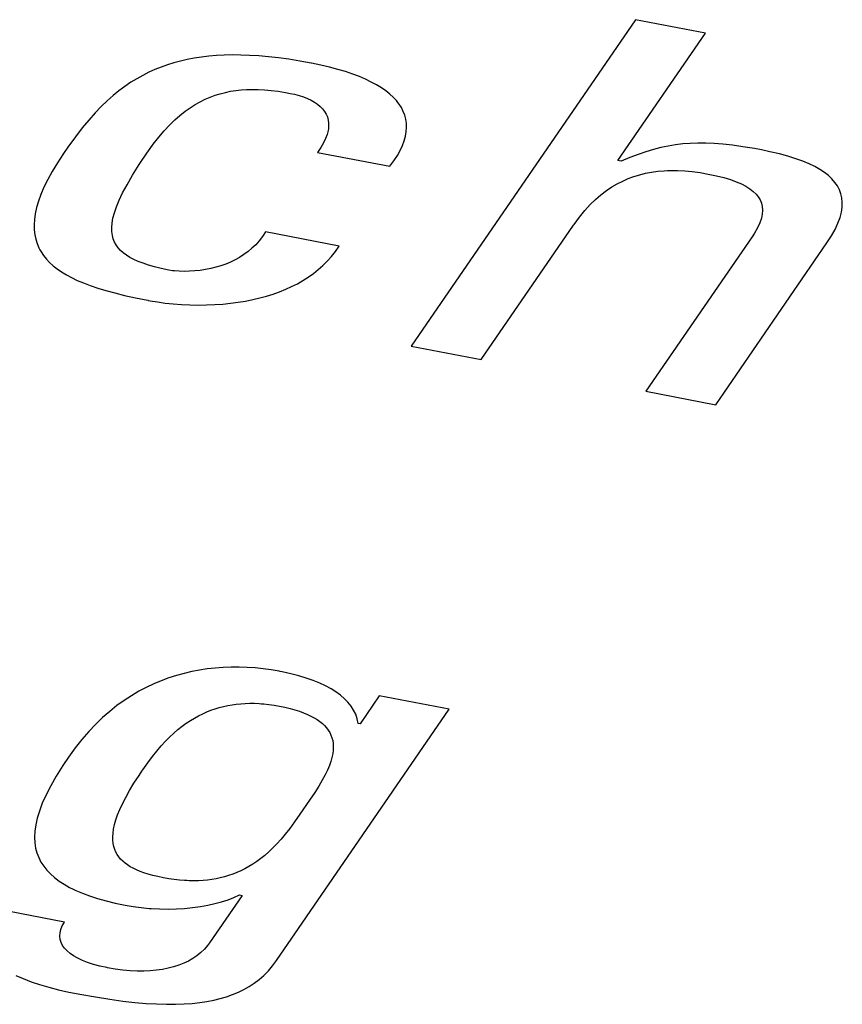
# Model space of a CAD drawing. Extents: x -841 to -216, y -127 to 601.
# Tile 178 of 201: x -297.62 to -295.54, y 504.02 to 506.51. Entities that reach past the tile are written whole.
import ezdxf

# ---------------------------------------------------------------- set-up
doc = ezdxf.new("R2010")
doc.units = 0
doc.header["$LTSCALE"] = 23.1
doc.layers.add('HEATSINK_AM_0', color=7, linetype='CONTINUOUS')

msp = doc.modelspace()

# ---------------------------------------------------------------- linework, layer by layer
at = {"layer": 'HEATSINK_AM_0', "color": 7}
for p, q in [((-296.063, 506.508), (-296.6293, 505.6836)), ((-295.8863, 506.4739), (-296.063, 506.508)), ((-296.1074, 506.1519), (-295.8863, 506.4739)), ((-297.141, 506.4156), (-297.1596, 506.4134)), ((-297.1218, 506.4172), (-297.141, 506.4156)), ((-297.1019, 506.4183), (-297.1218, 506.4172)), ((-297.0813, 506.4188), (-297.1019, 506.4183)), ((-297.0599, 506.4186), (-297.0813, 506.4188)), ((-297.0377, 506.4179), (-297.0599, 506.4186)), ((-297.0145, 506.4165), (-297.0377, 506.4179)), ((-296.9904, 506.4144), (-297.0145, 506.4165)), ((-297.2452, 506.3939), (-297.2612, 506.3883)), ((-297.2289, 506.399), (-297.2452, 506.3939)), ((-297.2123, 506.4034), (-297.2289, 506.399)), ((-297.1952, 506.4073), (-297.2123, 506.4034)), ((-297.1777, 506.4106), (-297.1952, 506.4073)), ((-297.1596, 506.4134), (-297.1777, 506.4106)), ((-296.9652, 506.4116), (-296.9904, 506.4144)), ((-296.9389, 506.408), (-296.9652, 506.4116)), ((-296.9113, 506.4036), (-296.9389, 506.408)), ((-296.8825, 506.3984), (-296.9113, 506.4036)), ((-296.8818, 506.3983), (-296.8825, 506.3984)), ((-296.8581, 506.3933), (-296.8818, 506.3983)), ((-296.8359, 506.3881), (-296.8581, 506.3933)), ((-297.3077, 506.3674), (-297.3229, 506.359)), ((-297.2924, 506.3751), (-297.3077, 506.3674)), ((-297.2769, 506.382), (-297.2924, 506.3751)), ((-297.2612, 506.3883), (-297.2769, 506.382)), ((-296.815, 506.3825), (-296.8359, 506.3881)), ((-296.7955, 506.3767), (-296.815, 506.3825)), ((-296.7774, 506.3705), (-296.7955, 506.3767)), ((-296.7605, 506.3641), (-296.7774, 506.3705)), ((-297.3379, 506.3498), (-297.3528, 506.3396)), ((-297.3229, 506.359), (-297.3379, 506.3498)), ((-296.7449, 506.3574), (-296.7605, 506.3641)), ((-296.7304, 506.3505), (-296.7449, 506.3574)), ((-296.7171, 506.3433), (-296.7304, 506.3505)), ((-296.705, 506.3359), (-296.7171, 506.3433)), ((-297.3827, 506.3164), (-297.3977, 506.3031)), ((-297.3678, 506.3285), (-297.3827, 506.3164)), ((-297.3528, 506.3396), (-297.3678, 506.3285)), ((-297.1372, 506.3125), (-297.1246, 506.3171)), ((-297.1246, 506.3171), (-297.1118, 506.3211)), ((-297.1118, 506.3211), (-297.099, 506.3244)), ((-297.099, 506.3244), (-297.086, 506.3271)), ((-297.086, 506.3271), (-297.0728, 506.3292)), ((-297.0728, 506.3292), (-297.0592, 506.3307)), ((-297.0592, 506.3307), (-297.0453, 506.3316)), ((-297.0453, 506.3316), (-297.0309, 506.332)), ((-297.0309, 506.332), (-297.0159, 506.3317)), ((-297.0159, 506.3317), (-297.0002, 506.3308)), ((-297.0002, 506.3308), (-296.9836, 506.3293)), ((-296.9836, 506.3293), (-296.966, 506.3271)), ((-296.966, 506.3271), (-296.947, 506.324)), ((-296.947, 506.324), (-296.9351, 506.3218)), ((-296.9351, 506.3218), (-296.9245, 506.3196)), ((-296.9245, 506.3196), (-296.913, 506.3165)), ((-296.913, 506.3165), (-296.9021, 506.3129)), ((-296.6939, 506.3282), (-296.705, 506.3359)), ((-296.6839, 506.3202), (-296.6939, 506.3282)), ((-296.675, 506.312), (-296.6839, 506.3202)), ((-297.3977, 506.3031), (-297.4129, 506.2884)), ((-297.1878, 506.2856), (-297.1751, 506.2937)), ((-297.1751, 506.2937), (-297.1624, 506.3008)), ((-297.1624, 506.3008), (-297.1498, 506.307)), ((-297.1498, 506.307), (-297.1372, 506.3125)), ((-296.9021, 506.3129), (-296.892, 506.3089)), ((-296.892, 506.3089), (-296.8827, 506.3045)), ((-296.8827, 506.3045), (-296.8741, 506.2996)), ((-296.8741, 506.2996), (-296.8665, 506.2944)), ((-296.8665, 506.2944), (-296.8597, 506.2888)), ((-296.6671, 506.3035), (-296.675, 506.312)), ((-296.6635, 506.2992), (-296.6671, 506.3035)), ((-296.6602, 506.2948), (-296.6635, 506.2992)), ((-296.6544, 506.2858), (-296.6602, 506.2948)), ((-297.4283, 506.2723), (-297.4442, 506.2544)), ((-297.4129, 506.2884), (-297.4283, 506.2723)), ((-297.2268, 506.2547), (-297.2137, 506.2662)), ((-297.2137, 506.2662), (-297.2007, 506.2765)), ((-297.2007, 506.2765), (-297.1878, 506.2856)), ((-296.8597, 506.2888), (-296.8537, 506.2827)), ((-296.8537, 506.2827), (-296.8487, 506.2763)), ((-296.8487, 506.2763), (-296.8446, 506.2694)), ((-296.8446, 506.2694), (-296.8414, 506.2622)), ((-296.6497, 506.2764), (-296.6544, 506.2858)), ((-296.6459, 506.2668), (-296.6497, 506.2764)), ((-296.6433, 506.2569), (-296.6459, 506.2668)), ((-297.4442, 506.2544), (-297.4606, 506.2344)), ((-297.2535, 506.2274), (-297.2401, 506.2418)), ((-297.2401, 506.2418), (-297.2268, 506.2547)), ((-296.8414, 506.2622), (-296.8393, 506.2544)), ((-296.8393, 506.2544), (-296.8382, 506.2462)), ((-296.8382, 506.2462), (-296.8383, 506.2374)), ((-296.6417, 506.2467), (-296.6433, 506.2569)), ((-296.6413, 506.2361), (-296.6417, 506.2467)), ((-297.4606, 506.2344), (-297.478, 506.2118)), ((-297.2672, 506.2115), (-297.2535, 506.2274)), ((-296.842, 506.2183), (-296.8459, 506.2079)), ((-296.8395, 506.2281), (-296.842, 506.2183)), ((-296.8387, 506.2328), (-296.8395, 506.2281)), ((-296.8383, 506.2374), (-296.8387, 506.2328)), ((-296.6439, 506.2138), (-296.642, 506.2251)), ((-296.642, 506.2251), (-296.6413, 506.2361)), ((-297.478, 506.2118), (-297.497, 506.1856)), ((-297.2952, 506.1741), (-297.2811, 506.1937)), ((-297.2811, 506.1937), (-297.2672, 506.2115)), ((-296.8512, 506.1969), (-296.8581, 506.1852)), ((-296.8459, 506.2079), (-296.8512, 506.1969)), ((-296.6515, 506.1901), (-296.6471, 506.2022)), ((-296.6471, 506.2022), (-296.6439, 506.2138)), ((-295.962, 506.1918), (-295.9804, 506.1888)), ((-295.9434, 506.194), (-295.962, 506.1918)), ((-295.9246, 506.1954), (-295.9434, 506.194)), ((-295.9053, 506.1961), (-295.9246, 506.1954)), ((-295.8853, 506.196), (-295.9053, 506.1961)), ((-295.8643, 506.1951), (-295.8853, 506.196)), ((-295.842, 506.1934), (-295.8643, 506.1951)), ((-295.8179, 506.1908), (-295.842, 506.1934)), ((-297.5079, 506.1698), (-297.5232, 506.1467)), ((-297.497, 506.1856), (-297.5079, 506.1698)), ((-297.3167, 506.1419), (-297.2958, 506.1731)), ((-297.2958, 506.1731), (-297.2952, 506.1741)), ((-296.8581, 506.1852), (-296.8666, 506.1729)), ((-296.8666, 506.1729), (-296.6833, 506.1376)), ((-296.6645, 506.1647), (-296.6573, 506.1776)), ((-296.6573, 506.1776), (-296.6515, 506.1901)), ((-296.0565, 506.1678), (-296.0771, 506.1597)), ((-296.0367, 506.1746), (-296.0565, 506.1678)), ((-296.0176, 506.1803), (-296.0367, 506.1746)), ((-295.9989, 506.185), (-296.0176, 506.1803)), ((-295.9804, 506.1888), (-295.9989, 506.185)), ((-295.7917, 506.1871), (-295.8179, 506.1908)), ((-295.7625, 506.1823), (-295.7917, 506.1871)), ((-295.7448, 506.179), (-295.7625, 506.1823)), ((-295.7235, 506.1746), (-295.7448, 506.179)), ((-295.6996, 506.169), (-295.7235, 506.1746)), ((-295.6778, 506.1631), (-295.6996, 506.169)), ((-297.5232, 506.1467), (-297.5365, 506.1249)), ((-297.3337, 506.1149), (-297.3167, 506.1419)), ((-296.6833, 506.1376), (-296.6732, 506.1513)), ((-296.6732, 506.1513), (-296.6645, 506.1647)), ((-296.0989, 506.1503), (-296.1074, 506.1519)), ((-296.0771, 506.1597), (-296.0989, 506.1503)), ((-295.6582, 506.1569), (-295.6778, 506.1631)), ((-295.6404, 506.1505), (-295.6582, 506.1569)), ((-295.6244, 506.1438), (-295.6404, 506.1505)), ((-295.61, 506.1368), (-295.6244, 506.1438)), ((-297.5365, 506.1249), (-297.5478, 506.1043)), ((-296.0668, 506.1119), (-296.0523, 506.1164)), ((-296.0523, 506.1164), (-296.0375, 506.12)), ((-296.0375, 506.12), (-296.0223, 506.1229)), ((-296.0223, 506.1229), (-296.0067, 506.1251)), ((-296.0067, 506.1251), (-295.9906, 506.1265)), ((-295.9906, 506.1265), (-295.9823, 506.1269)), ((-295.9823, 506.1269), (-295.9739, 506.1272)), ((-295.9739, 506.1272), (-295.9565, 506.1271)), ((-295.9565, 506.1271), (-295.9385, 506.1262)), ((-295.9385, 506.1262), (-295.9196, 506.1244)), ((-295.9196, 506.1244), (-295.8999, 506.1218)), ((-295.8999, 506.1218), (-295.8792, 506.1182)), ((-295.8792, 506.1182), (-295.8583, 506.1138)), ((-295.5971, 506.1296), (-295.61, 506.1368)), ((-295.5856, 506.122), (-295.5971, 506.1296)), ((-295.5755, 506.1141), (-295.5856, 506.122)), ((-297.5478, 506.1043), (-297.5573, 506.085)), ((-297.3475, 506.0912), (-297.3337, 506.1149)), ((-296.1229, 506.0854), (-296.1091, 506.0935)), ((-296.1091, 506.0935), (-296.0952, 506.1005)), ((-296.0952, 506.1005), (-296.0811, 506.1067)), ((-296.0811, 506.1067), (-296.0668, 506.1119)), ((-295.8583, 506.1138), (-295.8396, 506.109)), ((-295.8396, 506.109), (-295.823, 506.104)), ((-295.823, 506.104), (-295.8083, 506.0987)), ((-295.8083, 506.0987), (-295.7954, 506.0931)), ((-295.7954, 506.0931), (-295.784, 506.0872)), ((-295.5667, 506.1058), (-295.5755, 506.1141)), ((-295.5591, 506.0971), (-295.5667, 506.1058)), ((-295.5528, 506.088), (-295.5591, 506.0971)), ((-297.5652, 506.0667), (-297.5714, 506.0495)), ((-297.5573, 506.085), (-297.5652, 506.0667)), ((-297.3675, 506.0517), (-297.3587, 506.0703)), ((-297.3587, 506.0703), (-297.3475, 506.0912)), ((-296.1502, 506.0657), (-296.1366, 506.0762)), ((-296.1366, 506.0762), (-296.1229, 506.0854)), ((-295.784, 506.0872), (-295.7789, 506.0841)), ((-295.7789, 506.0841), (-295.7741, 506.0809)), ((-295.7741, 506.0809), (-295.7656, 506.0744)), ((-295.7656, 506.0744), (-295.7585, 506.0676)), ((-295.7585, 506.0676), (-295.7527, 506.0604)), ((-295.5478, 506.0784), (-295.5528, 506.088)), ((-295.544, 506.0683), (-295.5478, 506.0784)), ((-295.5416, 506.0576), (-295.544, 506.0683)), ((-297.5714, 506.0495), (-297.5762, 506.0333)), ((-297.3744, 506.0351), (-297.3675, 506.0517)), ((-296.1773, 506.0408), (-296.1638, 506.054)), ((-296.1638, 506.054), (-296.1502, 506.0657)), ((-295.7527, 506.0604), (-295.7481, 506.0528)), ((-295.7481, 506.0528), (-295.7448, 506.0447)), ((-295.7448, 506.0447), (-295.7427, 506.0361)), ((-295.5405, 506.0463), (-295.5416, 506.0576)), ((-295.5409, 506.0343), (-295.5405, 506.0463)), ((-297.5795, 506.018), (-297.5816, 506.0036)), ((-297.5762, 506.0333), (-297.5795, 506.018)), ((-297.3831, 506.0065), (-297.3795, 506.0201)), ((-297.3795, 506.0201), (-297.3744, 506.0351)), ((-296.2045, 506.0094), (-296.1909, 506.026)), ((-296.1909, 506.026), (-296.1773, 506.0408)), ((-295.7428, 506.0171), (-295.745, 506.0065)), ((-295.742, 506.0269), (-295.7428, 506.0171)), ((-295.7427, 506.0361), (-295.742, 506.0269)), ((-295.5463, 506.008), (-295.5428, 506.0216)), ((-295.5428, 506.0216), (-295.5409, 506.0343)), ((-297.5816, 506.0036), (-297.5824, 505.99)), ((-297.3861, 505.983), (-297.3852, 505.9942)), ((-297.3852, 505.9942), (-297.3831, 506.0065)), ((-296.2181, 505.9907), (-296.2045, 506.0094)), ((-295.749, 505.995), (-295.7547, 505.9825)), ((-295.745, 506.0065), (-295.749, 505.995)), ((-295.5586, 505.9781), (-295.5515, 505.9936)), ((-295.5515, 505.9936), (-295.5463, 506.008)), ((-297.5824, 505.99), (-297.5821, 505.9771)), ((-297.5821, 505.9771), (-297.5807, 505.9648)), ((-297.3859, 505.9727), (-297.3861, 505.983)), ((-297.3846, 505.9632), (-297.3859, 505.9727)), ((-296.9973, 505.9718), (-297.0051, 505.9602)), ((-296.812, 505.9361), (-296.9973, 505.9718)), ((-296.4525, 505.6495), (-296.2196, 505.9886)), ((-296.2196, 505.9886), (-296.2181, 505.9907)), ((-295.7625, 505.969), (-295.7685, 505.9598)), ((-295.7547, 505.9825), (-295.7625, 505.969)), ((-295.5678, 505.9616), (-295.5586, 505.9781)), ((-297.5807, 505.9648), (-297.5782, 505.9533)), ((-297.5782, 505.9533), (-297.5747, 505.9423)), ((-297.3823, 505.9545), (-297.3846, 505.9632)), ((-297.379, 505.9464), (-297.3823, 505.9545)), ((-297.3749, 505.9389), (-297.379, 505.9464)), ((-297.0134, 505.9495), (-297.0224, 505.9396)), ((-297.0051, 505.9602), (-297.0134, 505.9495)), ((-295.7685, 505.9598), (-296.0367, 505.5693)), ((-295.86, 505.5352), (-295.5792, 505.944)), ((-295.5792, 505.944), (-295.5678, 505.9616)), ((-297.5747, 505.9423), (-297.5702, 505.9318)), ((-297.5702, 505.9318), (-297.5677, 505.9268)), ((-297.5677, 505.9268), (-297.5648, 505.9219)), ((-297.5648, 505.9219), (-297.5585, 505.9124)), ((-297.3698, 505.9319), (-297.3749, 505.9389)), ((-297.3639, 505.9253), (-297.3698, 505.9319)), ((-297.357, 505.919), (-297.3639, 505.9253)), ((-297.3492, 505.9132), (-297.357, 505.919)), ((-297.0417, 505.9222), (-297.0521, 505.9146)), ((-297.0318, 505.9305), (-297.0417, 505.9222)), ((-297.0224, 505.9396), (-297.0318, 505.9305)), ((-296.8311, 505.9101), (-296.8212, 505.9227)), ((-296.8212, 505.9227), (-296.812, 505.9361)), ((-297.5585, 505.9124), (-297.5512, 505.9034)), ((-297.5512, 505.9034), (-297.543, 505.8947)), ((-297.543, 505.8947), (-297.5339, 505.8865)), ((-297.3404, 505.9076), (-297.3492, 505.9132)), ((-297.3305, 505.9024), (-297.3404, 505.9076)), ((-297.3195, 505.8973), (-297.3305, 505.9024)), ((-297.3071, 505.8926), (-297.3195, 505.8973)), ((-297.2934, 505.888), (-297.3071, 505.8926)), ((-297.0858, 505.8958), (-297.0978, 505.8908)), ((-297.0742, 505.9014), (-297.0858, 505.8958)), ((-297.063, 505.9077), (-297.0742, 505.9014)), ((-297.0521, 505.9146), (-297.063, 505.9077)), ((-296.8527, 505.8871), (-296.8416, 505.8982)), ((-296.8416, 505.8982), (-296.8311, 505.9101)), ((-297.5339, 505.8865), (-297.5239, 505.8785)), ((-297.5239, 505.8785), (-297.5128, 505.8709)), ((-297.5128, 505.8709), (-297.5007, 505.8636)), ((-297.278, 505.8836), (-297.2934, 505.888)), ((-297.2609, 505.8794), (-297.278, 505.8836)), ((-297.2417, 505.8754), (-297.2609, 505.8794)), ((-297.2325, 505.874), (-297.2417, 505.8754)), ((-297.2276, 505.8735), (-297.2325, 505.874)), ((-297.2158, 505.8726), (-297.2276, 505.8735)), ((-297.203, 505.8723), (-297.2158, 505.8726)), ((-297.1896, 505.8725), (-297.203, 505.8723)), ((-297.1761, 505.8734), (-297.1896, 505.8725)), ((-297.1625, 505.8748), (-297.1761, 505.8734)), ((-297.1491, 505.8769), (-297.1625, 505.8748)), ((-297.1358, 505.8795), (-297.1491, 505.8769)), ((-297.1228, 505.8827), (-297.1358, 505.8795)), ((-297.1102, 505.8865), (-297.1228, 505.8827)), ((-297.0978, 505.8908), (-297.1102, 505.8865)), ((-296.8768, 505.8668), (-296.8645, 505.8766)), ((-296.8645, 505.8766), (-296.8527, 505.8871)), ((-297.5007, 505.8636), (-297.4875, 505.8565)), ((-297.4875, 505.8565), (-297.4731, 505.8496)), ((-297.4731, 505.8496), (-297.4574, 505.8429)), ((-297.4574, 505.8429), (-297.4403, 505.8364)), ((-296.9171, 505.8411), (-296.9031, 505.8491)), ((-296.9031, 505.8491), (-296.8897, 505.8576)), ((-296.8897, 505.8576), (-296.8768, 505.8668)), ((-297.4403, 505.8364), (-297.4216, 505.8301)), ((-297.4216, 505.8301), (-297.4012, 505.8238)), ((-297.4012, 505.8238), (-297.3787, 505.8177)), ((-296.9783, 505.8149), (-296.9622, 505.8207)), ((-296.9622, 505.8207), (-296.9466, 505.8269)), ((-296.9466, 505.8269), (-296.9316, 505.8337)), ((-296.9316, 505.8337), (-296.9171, 505.8411)), ((-297.3787, 505.8177), (-297.354, 505.8115)), ((-297.354, 505.8115), (-297.3264, 505.8054)), ((-297.3264, 505.8054), (-297.2953, 505.7991)), ((-297.2953, 505.7991), (-297.2942, 505.7989)), ((-297.2942, 505.7989), (-297.2894, 505.798)), ((-297.2894, 505.798), (-297.2708, 505.7949)), ((-297.2708, 505.7949), (-297.2511, 505.7923)), ((-297.0861, 505.7918), (-297.0668, 505.7943)), ((-297.0668, 505.7943), (-297.0481, 505.7973)), ((-297.0481, 505.7973), (-297.0298, 505.8009)), ((-297.0298, 505.8009), (-297.0121, 505.8051)), ((-297.0121, 505.8051), (-296.9949, 505.8097)), ((-296.9949, 505.8097), (-296.9783, 505.8149)), ((-297.2511, 505.7923), (-297.2306, 505.7902)), ((-297.2306, 505.7902), (-297.2096, 505.7886)), ((-297.2096, 505.7886), (-297.1885, 505.7877)), ((-297.1885, 505.7877), (-297.1675, 505.7873)), ((-297.1675, 505.7873), (-297.1466, 505.7876)), ((-297.1466, 505.7876), (-297.126, 505.7884)), ((-297.126, 505.7884), (-297.1059, 505.7898)), ((-297.1059, 505.7898), (-297.0861, 505.7918)), ((-296.6293, 505.6836), (-296.4525, 505.6495)), ((-296.0367, 505.5693), (-295.86, 505.5352)), ((-297.2228, 504.8514), (-297.2419, 504.8453)), ((-297.2035, 504.8568), (-297.2228, 504.8514)), ((-297.1841, 504.8613), (-297.2035, 504.8568)), ((-297.1645, 504.865), (-297.1841, 504.8613)), ((-297.1448, 504.868), (-297.1645, 504.865)), ((-297.125, 504.8703), (-297.1448, 504.868)), ((-297.105, 504.8718), (-297.125, 504.8703)), ((-297.0848, 504.8726), (-297.105, 504.8718)), ((-297.0645, 504.8726), (-297.0848, 504.8726)), ((-297.0441, 504.8719), (-297.0645, 504.8726)), ((-297.0237, 504.8705), (-297.0441, 504.8719)), ((-297.0033, 504.8684), (-297.0237, 504.8705)), ((-296.9831, 504.8656), (-297.0033, 504.8684)), ((-296.9635, 504.8623), (-296.9831, 504.8656)), ((-296.961, 504.8618), (-296.9635, 504.8623)), ((-296.9559, 504.8608), (-296.961, 504.8618)), ((-296.934, 504.856), (-296.9559, 504.8608)), ((-296.9136, 504.8507), (-296.934, 504.856)), ((-296.8946, 504.845), (-296.9136, 504.8507)), ((-297.2799, 504.8303), (-297.2988, 504.8214)), ((-297.261, 504.8382), (-297.2799, 504.8303)), ((-297.2419, 504.8453), (-297.261, 504.8382)), ((-296.877, 504.8388), (-296.8946, 504.845)), ((-296.8607, 504.8322), (-296.877, 504.8388)), ((-296.8458, 504.8252), (-296.8607, 504.8322)), ((-296.8321, 504.8178), (-296.8458, 504.8252)), ((-297.3361, 504.8005), (-297.3546, 504.7885)), ((-297.3175, 504.8115), (-297.3361, 504.8005)), ((-297.2988, 504.8214), (-297.3175, 504.8115)), ((-296.8196, 504.8099), (-296.8321, 504.8178)), ((-296.8083, 504.8017), (-296.8196, 504.8099)), ((-296.7983, 504.7929), (-296.8083, 504.8017)), ((-296.7102, 504.8005), (-296.7588, 504.7297)), ((-296.5335, 504.7664), (-296.7102, 504.8005)), ((-297.373, 504.7753), (-297.3912, 504.7609)), ((-297.3546, 504.7885), (-297.373, 504.7753)), ((-297.1144, 504.7706), (-297.1038, 504.7734)), ((-297.1038, 504.7734), (-297.0931, 504.7757)), ((-297.0931, 504.7757), (-297.0823, 504.7776)), ((-297.0823, 504.7776), (-297.0714, 504.7792)), ((-297.0714, 504.7792), (-297.0603, 504.7803)), ((-297.0603, 504.7803), (-297.049, 504.781)), ((-297.049, 504.781), (-297.0375, 504.7813)), ((-297.0375, 504.7813), (-297.0258, 504.7812)), ((-297.0258, 504.7812), (-297.0138, 504.7807)), ((-297.0138, 504.7807), (-297.0077, 504.7803)), ((-297.0077, 504.7803), (-297.0015, 504.7798)), ((-297.0015, 504.7798), (-296.9889, 504.7784)), ((-296.9889, 504.7784), (-296.9759, 504.7765)), ((-296.9759, 504.7765), (-296.9626, 504.7742)), ((-296.9626, 504.7742), (-296.9485, 504.7712)), ((-296.7894, 504.7838), (-296.7983, 504.7929)), ((-296.7816, 504.7741), (-296.7894, 504.7838)), ((-296.7751, 504.764), (-296.7816, 504.7741)), ((-297.3912, 504.7609), (-297.4091, 504.7452)), ((-297.1771, 504.7441), (-297.1667, 504.7498)), ((-297.1667, 504.7498), (-297.1563, 504.755)), ((-297.1563, 504.755), (-297.1459, 504.7596)), ((-297.1459, 504.7596), (-297.1354, 504.7638)), ((-297.1354, 504.7638), (-297.1249, 504.7674)), ((-297.1249, 504.7674), (-297.1144, 504.7706)), ((-296.9696, 504.1316), (-296.5335, 504.7664)), ((-296.9485, 504.7712), (-296.9354, 504.7681)), ((-296.9354, 504.7681), (-296.9232, 504.7647)), ((-296.9232, 504.7647), (-296.9119, 504.7611)), ((-296.9119, 504.7611), (-296.9015, 504.7573)), ((-296.9015, 504.7573), (-296.8918, 504.7533)), ((-296.8918, 504.7533), (-296.8828, 504.7491)), ((-296.8828, 504.7491), (-296.8746, 504.7447)), ((-296.7699, 504.7534), (-296.7751, 504.764)), ((-296.7659, 504.7422), (-296.7699, 504.7534)), ((-297.4269, 504.7281), (-297.4444, 504.7097)), ((-297.4091, 504.7452), (-297.4269, 504.7281)), ((-297.2084, 504.7232), (-297.198, 504.7308)), ((-297.198, 504.7308), (-297.1875, 504.7378)), ((-297.1875, 504.7378), (-297.1771, 504.7441)), ((-296.8746, 504.7447), (-296.8671, 504.7401)), ((-296.8671, 504.7401), (-296.8603, 504.7352)), ((-296.8603, 504.7352), (-296.8541, 504.7302)), ((-296.8541, 504.7302), (-296.8485, 504.7249)), ((-296.8485, 504.7249), (-296.8435, 504.7193)), ((-296.7632, 504.7305), (-296.7659, 504.7422)), ((-296.7588, 504.7297), (-296.7632, 504.7305)), ((-297.4444, 504.7097), (-297.4617, 504.6898)), ((-297.2399, 504.696), (-297.2294, 504.7058)), ((-297.2294, 504.7058), (-297.2189, 504.7149)), ((-297.2189, 504.7149), (-297.2084, 504.7232)), ((-296.8435, 504.7193), (-296.8392, 504.7134)), ((-296.8392, 504.7134), (-296.8355, 504.7073)), ((-296.8355, 504.7073), (-296.8323, 504.7009)), ((-296.8323, 504.7009), (-296.8299, 504.6941)), ((-297.4617, 504.6898), (-297.4786, 504.6684)), ((-297.2612, 504.6735), (-297.2505, 504.6852)), ((-297.2505, 504.6852), (-297.2399, 504.696)), ((-296.8299, 504.6941), (-296.828, 504.6869)), ((-296.828, 504.6869), (-296.8269, 504.6794)), ((-296.8269, 504.6794), (-296.8264, 504.6714)), ((-297.4786, 504.6684), (-297.4951, 504.6454)), ((-297.2832, 504.6467), (-297.2721, 504.6607)), ((-297.2721, 504.6607), (-297.2612, 504.6735)), ((-296.8278, 504.6541), (-296.8298, 504.6446)), ((-296.8267, 504.663), (-296.8278, 504.6541)), ((-296.8264, 504.6714), (-296.8267, 504.663)), ((-297.5094, 504.6242), (-297.5263, 504.5972)), ((-297.4951, 504.6454), (-297.5094, 504.6242)), ((-297.3076, 504.6129), (-297.2948, 504.631)), ((-297.2948, 504.631), (-297.2832, 504.6467)), ((-296.8326, 504.6346), (-296.8364, 504.6239)), ((-296.8298, 504.6446), (-296.8326, 504.6346)), ((-297.317, 504.5991), (-297.3098, 504.6097)), ((-297.3098, 504.6097), (-297.3076, 504.6129)), ((-296.8471, 504.6002), (-296.8543, 504.5869)), ((-296.8412, 504.6125), (-296.8471, 504.6002)), ((-296.8364, 504.6239), (-296.8412, 504.6125)), ((-297.5263, 504.5972), (-297.5404, 504.5725)), ((-297.3411, 504.5607), (-297.3299, 504.5792)), ((-297.3299, 504.5792), (-297.317, 504.5991)), ((-296.8543, 504.5869), (-296.8629, 504.5723)), ((-297.5521, 504.5497), (-297.5615, 504.5287)), ((-297.5404, 504.5725), (-297.5521, 504.5497)), ((-297.3507, 504.5435), (-297.3411, 504.5607)), ((-296.8734, 504.5559), (-296.8866, 504.5364)), ((-296.8629, 504.5723), (-296.8734, 504.5559)), ((-297.5615, 504.5287), (-297.5689, 504.5091)), ((-297.3657, 504.5129), (-297.3589, 504.5276)), ((-297.3589, 504.5276), (-297.3507, 504.5435)), ((-296.8866, 504.5364), (-296.9108, 504.5013)), ((-297.5689, 504.5091), (-297.5744, 504.4909)), ((-297.3712, 504.4992), (-297.3657, 504.5129)), ((-296.9108, 504.5013), (-296.9246, 504.4815)), ((-297.5744, 504.4909), (-297.5782, 504.4739)), ((-297.379, 504.4747), (-297.3756, 504.4865)), ((-297.3756, 504.4865), (-297.3712, 504.4992)), ((-296.9246, 504.4815), (-296.9365, 504.4652)), ((-297.5804, 504.458), (-297.5811, 504.443)), ((-297.5782, 504.4739), (-297.5804, 504.458)), ((-297.3834, 504.444), (-297.3828, 504.4535)), ((-297.3828, 504.4535), (-297.3813, 504.4637)), ((-297.3813, 504.4637), (-297.379, 504.4747)), ((-296.9476, 504.4509), (-296.9583, 504.4381)), ((-296.9365, 504.4652), (-296.9476, 504.4509)), ((-297.5811, 504.443), (-297.5804, 504.429)), ((-297.5804, 504.429), (-297.5784, 504.4157)), ((-297.3832, 504.4352), (-297.3834, 504.444)), ((-297.3823, 504.427), (-297.3832, 504.4352)), ((-297.3807, 504.4193), (-297.3823, 504.427)), ((-296.9688, 504.4264), (-296.9791, 504.4158)), ((-296.9583, 504.4381), (-296.9688, 504.4264)), ((-297.5784, 504.4157), (-297.5751, 504.4032)), ((-297.5751, 504.4032), (-297.5706, 504.3914)), ((-297.3785, 504.4121), (-297.3807, 504.4193)), ((-297.3756, 504.4054), (-297.3785, 504.4121)), ((-297.3722, 504.3991), (-297.3756, 504.4054)), ((-296.9893, 504.4061), (-296.9995, 504.3972)), ((-296.9791, 504.4158), (-296.9893, 504.4061)), ((-297.5706, 504.3914), (-297.5649, 504.3803)), ((-297.5649, 504.3803), (-297.5581, 504.3697)), ((-297.3682, 504.3932), (-297.3722, 504.3991)), ((-297.3636, 504.3877), (-297.3682, 504.3932)), ((-297.3584, 504.3824), (-297.3636, 504.3877)), ((-297.3526, 504.3775), (-297.3584, 504.3824)), ((-297.3463, 504.3729), (-297.3526, 504.3775)), ((-297.0197, 504.3817), (-297.0298, 504.375)), ((-297.0096, 504.3891), (-297.0197, 504.3817)), ((-296.9995, 504.3972), (-297.0096, 504.3891)), ((-297.5581, 504.3697), (-297.5501, 504.3596)), ((-297.5501, 504.3596), (-297.541, 504.3501)), ((-297.3394, 504.3685), (-297.3463, 504.3729)), ((-297.3318, 504.3644), (-297.3394, 504.3685)), ((-297.3236, 504.3604), (-297.3318, 504.3644)), ((-297.3146, 504.3567), (-297.3236, 504.3604)), ((-297.3048, 504.3531), (-297.3146, 504.3567)), ((-297.2941, 504.3498), (-297.3048, 504.3531)), ((-297.0704, 504.3538), (-297.0806, 504.3498)), ((-297.0602, 504.3583), (-297.0704, 504.3538)), ((-297.0501, 504.3633), (-297.0602, 504.3583)), ((-297.04, 504.3688), (-297.0501, 504.3633)), ((-297.0298, 504.375), (-297.04, 504.3688)), ((-297.541, 504.3501), (-297.5307, 504.341)), ((-297.5307, 504.341), (-297.5192, 504.3323)), ((-297.5192, 504.3323), (-297.5065, 504.324)), ((-297.2824, 504.3466), (-297.2941, 504.3498)), ((-297.2696, 504.3435), (-297.2824, 504.3466)), ((-297.2555, 504.3406), (-297.2696, 504.3435)), ((-297.2417, 504.3381), (-297.2555, 504.3406)), ((-297.2283, 504.3362), (-297.2417, 504.3381)), ((-297.2153, 504.3347), (-297.2283, 504.3362)), ((-297.2027, 504.3337), (-297.2153, 504.3347)), ((-297.1965, 504.3333), (-297.2027, 504.3337)), ((-297.1904, 504.3331), (-297.1965, 504.3333)), ((-297.1785, 504.3329), (-297.1904, 504.3331)), ((-297.1668, 504.3332), (-297.1785, 504.3329)), ((-297.1554, 504.3339), (-297.1668, 504.3332)), ((-297.1442, 504.3349), (-297.1554, 504.3339)), ((-297.1333, 504.3364), (-297.1442, 504.3349)), ((-297.1225, 504.3382), (-297.1333, 504.3364)), ((-297.1118, 504.3405), (-297.1225, 504.3382)), ((-297.1013, 504.3431), (-297.1118, 504.3405)), ((-297.0909, 504.3462), (-297.1013, 504.3431)), ((-297.0806, 504.3498), (-297.0909, 504.3462)), ((-297.5065, 504.324), (-297.4925, 504.3161)), ((-297.4925, 504.3161), (-297.485, 504.3123)), ((-297.485, 504.3123), (-297.4771, 504.3086)), ((-297.4771, 504.3086), (-297.4603, 504.3014)), ((-297.4603, 504.3014), (-297.442, 504.2947)), ((-297.442, 504.2947), (-297.4222, 504.2882)), ((-297.4222, 504.2882), (-297.4006, 504.2822)), ((-297.4006, 504.2822), (-297.3772, 504.2765)), ((-297.3772, 504.2765), (-297.3519, 504.2712)), ((-297.0568, 504.2958), (-297.1392, 504.1759)), ((-297.1255, 504.2753), (-297.1085, 504.2799)), ((-297.1085, 504.2799), (-297.0924, 504.2851)), ((-297.0924, 504.2851), (-297.0773, 504.2908)), ((-297.0773, 504.2908), (-297.0633, 504.2971)), ((-297.0633, 504.2971), (-297.0568, 504.2958)), ((-297.5058, 504.2285), (-297.7039, 504.2667)), ((-297.3519, 504.2712), (-297.3323, 504.2679)), ((-297.3323, 504.2679), (-297.3121, 504.2652)), ((-297.3121, 504.2652), (-297.2912, 504.2632)), ((-297.2912, 504.2632), (-297.2863, 504.2629)), ((-297.2863, 504.2629), (-297.2651, 504.2619)), ((-297.2651, 504.2619), (-297.2439, 504.2616)), ((-297.2439, 504.2616), (-297.2228, 504.2621)), ((-297.2228, 504.2621), (-297.2021, 504.2633)), ((-297.2021, 504.2633), (-297.1819, 504.2653)), ((-297.1819, 504.2653), (-297.1623, 504.268)), ((-297.1623, 504.268), (-297.1435, 504.2713)), ((-297.1435, 504.2713), (-297.1255, 504.2753)), ((-297.511, 504.2192), (-297.5058, 504.2285)), ((-297.5172, 504.1931), (-297.5167, 504.2015)), ((-297.5167, 504.2015), (-297.5146, 504.2101)), ((-297.5146, 504.2101), (-297.511, 504.2192)), ((-297.5163, 504.185), (-297.5172, 504.1931)), ((-297.514, 504.1772), (-297.5163, 504.185)), ((-297.5103, 504.1698), (-297.514, 504.1772)), ((-297.5053, 504.1626), (-297.5103, 504.1698)), ((-297.499, 504.1558), (-297.5053, 504.1626)), ((-297.4914, 504.1493), (-297.499, 504.1558)), ((-297.152, 504.1602), (-297.161, 504.1515)), ((-297.1438, 504.1696), (-297.152, 504.1602)), ((-297.1392, 504.1759), (-297.1438, 504.1696)), ((-297.4824, 504.1431), (-297.4914, 504.1493)), ((-297.472, 504.1372), (-297.4824, 504.1431)), ((-297.4603, 504.1316), (-297.472, 504.1372)), ((-297.4471, 504.1265), (-297.4603, 504.1316)), ((-297.1925, 504.1302), (-297.2044, 504.1245)), ((-297.1813, 504.1366), (-297.1925, 504.1302)), ((-297.1708, 504.1437), (-297.1813, 504.1366)), ((-297.161, 504.1515), (-297.1708, 504.1437)), ((-296.9798, 504.1178), (-296.9696, 504.1316)), ((-297.4325, 504.1217), (-297.4471, 504.1265)), ((-297.4164, 504.1174), (-297.4325, 504.1217)), ((-297.3989, 504.1135), (-297.4164, 504.1174)), ((-297.3971, 504.1131), (-297.3989, 504.1135)), ((-297.3773, 504.1097), (-297.3971, 504.1131)), ((-297.3582, 504.1072), (-297.3773, 504.1097)), ((-297.3399, 504.1056), (-297.3582, 504.1072)), ((-297.3223, 504.1047), (-297.3399, 504.1056)), ((-297.3053, 504.1047), (-297.3223, 504.1047)), ((-297.289, 504.1054), (-297.3053, 504.1047)), ((-297.2733, 504.1068), (-297.289, 504.1054)), ((-297.2657, 504.1078), (-297.2733, 504.1068)), ((-297.2583, 504.109), (-297.2657, 504.1078)), ((-297.2439, 504.1118), (-297.2583, 504.109)), ((-297.2301, 504.1154), (-297.2439, 504.1118)), ((-297.2169, 504.1196), (-297.2301, 504.1154)), ((-297.2044, 504.1245), (-297.2169, 504.1196)), ((-297.0018, 504.094), (-296.9905, 504.1053)), ((-296.9905, 504.1053), (-296.9798, 504.1178)), ((-297.6288, 504.0936), (-297.6102, 504.0857)), ((-297.6102, 504.0857), (-297.5901, 504.0781)), ((-297.5901, 504.0781), (-297.5684, 504.0709)), ((-297.026, 504.0743), (-297.0136, 504.0836)), ((-297.0136, 504.0836), (-297.0018, 504.094)), ((-297.5684, 504.0709), (-297.5452, 504.0641)), ((-297.5452, 504.0641), (-297.5206, 504.0577)), ((-297.5206, 504.0577), (-297.4947, 504.0519)), ((-297.0662, 504.0514), (-297.0522, 504.0582)), ((-297.0522, 504.0582), (-297.0388, 504.0658)), ((-297.0388, 504.0658), (-297.026, 504.0743)), ((-297.4947, 504.0519), (-297.4802, 504.049)), ((-297.4802, 504.049), (-297.4668, 504.0465)), ((-297.4668, 504.0465), (-297.4272, 504.0394)), ((-297.4272, 504.0394), (-297.391, 504.0337)), ((-297.391, 504.0337), (-297.3579, 504.0292)), ((-297.3579, 504.0292), (-297.3274, 504.0257)), ((-297.1639, 504.0252), (-297.1457, 504.0279)), ((-297.1457, 504.0279), (-297.1283, 504.0312)), ((-297.1283, 504.0312), (-297.1118, 504.0353)), ((-297.1118, 504.0353), (-297.0959, 504.0399)), ((-297.0959, 504.0399), (-297.0808, 504.0453)), ((-297.0808, 504.0453), (-297.0662, 504.0514)), ((-297.3274, 504.0257), (-297.299, 504.0233)), ((-297.299, 504.0233), (-297.2727, 504.0217)), ((-297.2727, 504.0217), (-297.2481, 504.0209)), ((-297.2481, 504.0209), (-297.2251, 504.0209)), ((-297.2251, 504.0209), (-297.2035, 504.0217)), ((-297.2035, 504.0217), (-297.1832, 504.0231)), ((-297.1832, 504.0231), (-297.1639, 504.0252))]:
    msp.add_line(p, q, dxfattribs=at)

doc.saveas('drawing.dxf')
